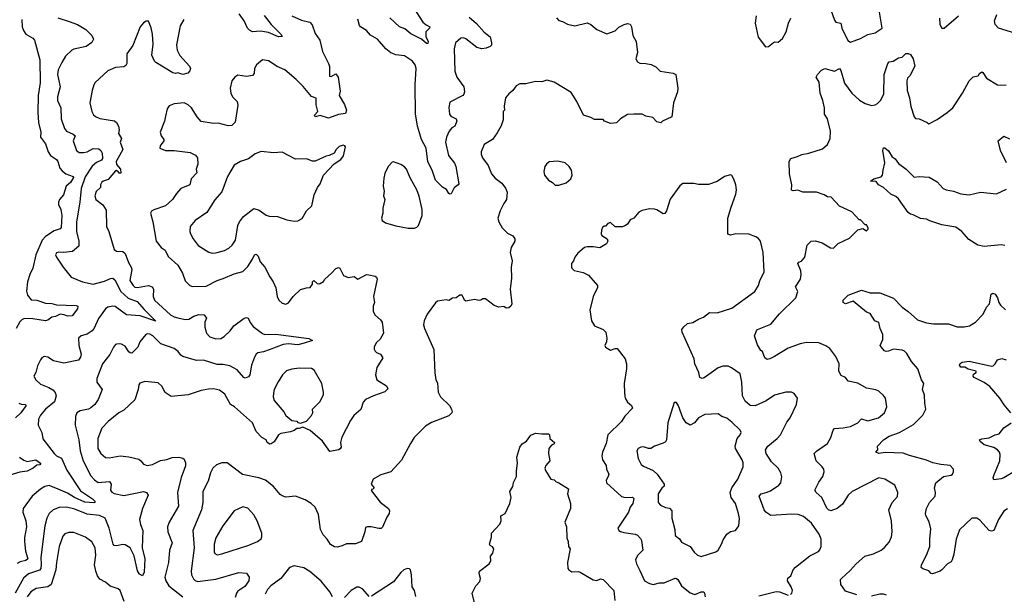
# Model space of a CAD drawing. Extents: x 2056909 to 2160450, y 827444 to 1016825.
# Tile 232 of 256: x 2081114 to 2089150, y 944725 to 949413. Entities that reach past the tile are written whole.
import ezdxf

# ---------------------------------------------------------------- set-up
doc = ezdxf.new("R2010")
doc.units = 0

msp = doc.modelspace()

# ---------------------------------------------------------------- linework, layer by layer
at = {"layer": '0CON10XD'}
for points in [[(2084305, 949546.7), (2084404.5, 949394.5), (2084430.5, 949370.5), (2084460, 949355), (2084457.5, 949345), (2084427.5, 949315), (2084428.8, 949275), (2084447.5, 949235), (2084445, 949220), (2084435, 949220), (2084394.4, 949254.4), (2084305, 949296.7), (2084258.5, 949338.5), (2084215, 949354.2), (2084135, 949428.1)], [(2081425, 949427.5), (2081518.1, 949398.1), (2081585, 949374), (2081655, 949332.5), (2081704, 949285), (2081716.2, 949255), (2081703.9, 949226.1), (2081655.6, 949194.4), (2081556.4, 949173.6), (2081540, 949165), (2081488.6, 949115), (2081456.9, 949065), (2081428.1, 949005), (2081421.9, 948965), (2081444.4, 948865), (2081422.5, 948785), (2081421.8, 948755), (2081450, 948695), (2081453.1, 948605), (2081480, 948525), (2081496.7, 948505), (2081550.7, 948480.7), (2081565.6, 948465), (2081550, 948425), (2081578.1, 948345), (2081599.6, 948329.6), (2081635, 948329.2), (2081665, 948336.4), (2081715, 948361.7), (2081761, 948361), (2081776.5, 948346.5), (2081787.2, 948325), (2081788.7, 948281.3), (2081781.7, 948268.3), (2081740.7, 948249.3), (2081705, 948219.6), (2081648.1, 948131.9), (2081615.9, 948035.9), (2081606, 947925), (2081577.1, 947765), (2081576.9, 947685), (2081597.8, 947605), (2081595.7, 947565), (2081545, 947522.5), (2081473.9, 947513.9), (2081432.3, 947517.7), (2081415, 947512.5), (2081406.7, 947495), (2081413.3, 947475), (2081467.5, 947395), (2081533.4, 947313.4), (2081626.7, 947275), (2081715, 947255.4), (2081805, 947279.6), (2081855, 947302.7), (2081875, 947304.4), (2081889.7, 947289.7), (2081938.1, 947195), (2082000.3, 947140.3), (2082074, 947114), (2082129.3, 947049.3), (2082225.8, 946954.2), (2082097.3, 946997.3), (2081985, 947004.3), (2081894, 947074), (2081875, 947076.1), (2081832.9, 947067.1), (2081813.5, 947055), (2081757.5, 946975), (2081722.2, 946897.8), (2081704.6, 946875.4), (2081663.6, 946846.4), (2081616.7, 946835), (2081594.2, 946815), (2081597.8, 946755), (2081614.4, 946685), (2081609.7, 946660.3), (2081595, 946636), (2081475, 946611.4), (2081389.1, 946629.1), (2081345, 946661.2), (2081315, 946666.2), (2081295, 946653.3), (2081283.2, 946636.8), (2081260.3, 946589.7), (2081244.5, 946535.5), (2081230, 946505), (2081244.4, 946475), (2081285, 946438.6), (2081353.1, 946413.1), (2081384.5, 946394.5), (2081402.4, 946372.4), (2081411.4, 946345), (2081398.1, 946295), (2081325, 946234.4), (2081284.2, 946185.8), (2081267.8, 946155), (2081264.4, 946105), (2081295.7, 946045), (2081303.4, 945993.4), (2081395, 945872.9), (2081415, 945855.7), (2081456.2, 945836.2), (2081498.8, 945738.8), (2081609.2, 945569.2), (2081708.2, 945505), (2081728.1, 945485), (2081728, 945475), (2081718, 945472), (2081645, 945476.9), (2081561.8, 945515), (2081505, 945549.8), (2081427.8, 945582.2), (2081355, 945611.9), (2081318.8, 945605), (2081285, 945584.2), (2081216, 945525), (2081142.5, 945425), (2081138.6, 945395), (2081164.5, 945325), (2081169.6, 945275), (2081151.9, 945188.1), (2081152.5, 945155), (2081162.4, 945077.6), (2081180.8, 945015), (2081165, 945002.1), (2081118.9, 944991.1), (2081092.4, 944977.6)], [(2083335, 949446), (2083415, 949409.2), (2083483, 949393), (2083501.3, 949371.3), (2083525, 949300), (2083562.5, 949245), (2083585, 949153.3), (2083635.6, 949055), (2083641.9, 949031.9), (2083642.5, 948952.5), (2083655, 948950.8), (2083695, 948970.8), (2083714.3, 948945), (2083729.1, 948830.9), (2083720.8, 948795), (2083765, 948722.5), (2083781.2, 948675), (2083771.7, 948648.3), (2083715, 948640.8), (2083635, 948610.8), (2083565, 948631.2), (2083525, 948621.2), (2083520, 948635), (2083547.8, 948665), (2083532.4, 948717.6), (2083533.6, 948773.6), (2083495, 948785.8), (2083427.1, 948867.1), (2083370.6, 948925), (2083278, 949005), (2083215, 949031.9), (2083145, 949078.1), (2083095, 949085.6), (2083047.5, 949045), (2083031.1, 949015), (2083026.4, 948973.6), (2083015, 948958), (2082965, 948950), (2082895, 948960), (2082870, 948945), (2082845.8, 948914.2), (2082833.1, 948855), (2082837.5, 948815), (2082850, 948785), (2082890, 948745), (2082895.6, 948715), (2082873.9, 948576.1), (2082845, 948551.2), (2082815, 948546.2), (2082735, 948568.6), (2082695, 948567.1), (2082595, 948584), (2082561.1, 948621.1), (2082517.1, 948695), (2082489.8, 948719.8), (2082455.7, 948735.7), (2082374.1, 948725.9), (2082335, 948710), (2082318.8, 948685), (2082304.2, 948625.8), (2082296, 948585), (2082260, 948495), (2082268, 948465), (2082290, 948435), (2082290, 948425), (2082259.2, 948385), (2082258.8, 948365), (2082305, 948345.6), (2082375, 948345.6), (2082505, 948330), (2082549.3, 948309.3), (2082564.2, 948285), (2082566.7, 948235), (2082555.6, 948195), (2082560, 948165), (2082514.3, 948115.7), (2082501.4, 948065), (2082428.8, 948035), (2082392.5, 947995), (2082360.8, 947945), (2082305, 947894.2), (2082208.3, 947861.7), (2082190, 947850), (2082181.2, 947835), (2082200.8, 947765), (2082228.8, 947605), (2082268, 947555), (2082302, 947532), (2082325, 947480.8), (2082405, 947410.8), (2082442.5, 947345), (2082463.6, 947283.6), (2082503.3, 947245), (2082525, 947237.5), (2082635, 947240), (2082725, 947285.6), (2082775, 947300.9), (2082865, 947340.6), (2082935, 947360), (2082975, 947400.8), (2083015, 947458.8), (2083030.8, 947495), (2083045, 947500.8), (2083060.6, 947485), (2083076.9, 947436.9), (2083114.3, 947395), (2083155, 947316), (2083183.9, 947273.9), (2083204.5, 947224.5), (2083214.3, 947155), (2083230, 947125), (2083255, 947101.2), (2083285, 947092), (2083306.6, 947103.4), (2083345.6, 947154.4), (2083405, 947211.2), (2083453.9, 947226.1), (2083485, 947227.5), (2083502.5, 947255), (2083503.3, 947275), (2083513.9, 947286.1), (2083541.7, 947261.7), (2083561.7, 947258.3), (2083593, 947277), (2083603.3, 947295), (2083660, 947345), (2083695, 947383.8), (2083715, 947392.5), (2083726.1, 947386.1), (2083756.1, 947326.1), (2083795, 947310), (2083845, 947318.8), (2083875, 947296.7), (2083945, 947333.3), (2083963, 947333), (2084015, 947320), (2084025, 947312.5), (2084032, 947295), (2084002.5, 947155), (2084008.8, 947105), (2083998, 947075), (2084000, 947035), (2084011.2, 947005), (2084060, 946965), (2084071.2, 946945), (2084083.8, 946855), (2084055, 946807.5), (2084023.9, 946776.1), (2084008.3, 946741.7), (2084007.5, 946725), (2084015, 946707.5), (2084025, 946697.5), (2084057.5, 946685), (2084076.7, 946655), (2084030, 946575), (2084018, 946515), (2084028, 946475), (2084106.8, 946426.8), (2084119.3, 946400.7), (2084094.2, 946375.8), (2084002.5, 946345), (2083936.1, 946313.9), (2083918.3, 946291.7), (2083897.9, 946232.1), (2083840, 946185), (2083815, 946142.5), (2083744.1, 946005.9), (2083731.2, 945965), (2083736.7, 945925), (2083729.3, 945910.7), (2083717, 945903), (2083645, 945890), (2083585, 945973.8), (2083485, 946062.5), (2083425, 946090), (2083395, 946077.5), (2083375, 946076.7), (2083355, 946062), (2083325, 946051.2), (2083245, 946036), (2083225, 946026.2), (2083191.2, 945968.8), (2083167.7, 945952.3), (2083155, 945951.2), (2083135, 945963.3), (2083125, 945986.7), (2083090, 946005), (2083045, 946053.8), (2083013.9, 946123.9), (2082866.7, 946255), (2082834.2, 946274.2), (2082786.9, 946356.9), (2082745, 946391.4), (2082695, 946400.6), (2082655, 946399.4), (2082595, 946387.5), (2082488.5, 946351.5), (2082349.7, 946339.7), (2082301.7, 946371.7), (2082274.5, 946424.5), (2082245, 946451.2), (2082135, 946461.9), (2082095, 946447.5), (2082086, 946435), (2082080.8, 946395), (2082055, 946310.8), (2081965, 946226.7), (2081924.2, 946205), (2081835.4, 946134.6), (2081785, 946080), (2081752.3, 945995), (2081750.9, 945915), (2081775, 945874.3), (2081815, 945842.5), (2081845, 945838), (2081935, 945854.2), (2082005, 945848), (2082085, 945828.6), (2082104, 945815), (2082125, 945786.2), (2082155, 945775.8), (2082196.7, 945785), (2082262, 945818), (2082315, 945825.4), (2082359.2, 945840.8), (2082413.1, 945843.1), (2082445, 945837.1), (2082455, 945828.8), (2082466.9, 945796.9), (2082467.9, 945772.1), (2082432.2, 945677.8), (2082401.5, 945555), (2082410, 945445), (2082333.1, 945315), (2082321.1, 945275), (2082322.2, 945235), (2082358.9, 945145), (2082335.6, 945084.4), (2082327.9, 944985), (2082299.6, 944865), (2082307.1, 944835), (2082330.9, 944795), (2082445, 944705.5)], [(2083108.3, 949448.3), (2083165.2, 949375.2), (2083245.7, 949295), (2083256.7, 949275), (2083225, 949273.8), (2083145, 949309.1), (2083080.6, 949319.4), (2083015, 949314.3), (2082988.3, 949328.3), (2082973.4, 949343.4), (2082945.5, 949405), (2082905, 949461.9)], [(2084783.5, 949435), (2084842.3, 949382.3), (2084905, 949310.6), (2084953.8, 949273.8), (2084965.8, 949225), (2084963.8, 949206.2), (2084955, 949193.6), (2084920, 949180), (2084885.2, 949174.8), (2084845, 949185.2), (2084755, 949257.8), (2084735, 949266.7), (2084715, 949262.5), (2084671.1, 949225), (2084661.2, 949175), (2084665, 948992.5), (2084681.9, 948945), (2084739.4, 948865), (2084744.3, 948825), (2084740, 948805), (2084731.2, 948795), (2084625, 948741.2), (2084615.8, 948695.8), (2084622.7, 948642.7), (2084633.3, 948625), (2084675.8, 948605), (2084681.9, 948585), (2084665.6, 948545), (2084640, 948530), (2084618.1, 948505), (2084596.7, 948455), (2084590, 948415), (2084612.5, 948305), (2084661.5, 948241.5), (2084674.5, 948215), (2084698, 948075), (2084693.3, 948065), (2084659.2, 948040.8), (2084635, 947993.3), (2084625, 947990), (2084617.5, 947995), (2084597.7, 948027.7), (2084565, 948046.2), (2084506.9, 948105), (2084479.6, 948185), (2084445, 948253.8), (2084430.4, 948365), (2084392.5, 948435), (2084361.2, 948545), (2084343.8, 948645), (2084342.7, 948882.7), (2084350, 949015), (2084340.6, 949045), (2084320, 949075), (2084255, 949119.5), (2084185, 949125.4), (2084143.4, 949143.4), (2084103.1, 949175), (2084033.8, 949255), (2083978.3, 949288.3), (2083943.8, 949325), (2083895, 949354), (2083886.9, 949365), (2083875, 949418.8)], [(2085495, 949428.6), (2085515, 949406.2), (2085545, 949399.2), (2085585, 949378), (2085645, 949364), (2085745, 949387.1), (2085776, 949375), (2085825, 949333.8), (2085905, 949296.7), (2085975, 949321.2), (2086005, 949353.3), (2086046.1, 949373.9), (2086075, 949383.3), (2086095, 949376.7), (2086107.5, 949355), (2086116.7, 949285), (2086146.4, 949236.4), (2086155.9, 949145.9), (2086143.1, 949095), (2086155, 949068.8), (2086175, 949057.5), (2086225, 949057.1), (2086267.3, 949047.3), (2086305, 949030), (2086342.3, 948992.3), (2086446.4, 948976.4), (2086470, 948965), (2086486.2, 948855), (2086483.3, 948825), (2086451.2, 948735)], [(2087123.3, 949445), (2087116.7, 949385), (2087140.5, 949270.5), (2087200.7, 949190.7)], [(2087735, 949493.3), (2087765, 949408.8), (2087775, 949393.8), (2087815.5, 949385.5), (2087822.9, 949345), (2087873, 949243), (2087895, 949231.2), (2087975, 949260), (2088035, 949292.2), (2088095, 949305.8), (2088152, 949345), (2088129.1, 949490.9)], [(2088621.4, 949425), (2088623.8, 949375), (2088640, 949345), (2088660, 949345), (2088775.5, 949444.5)], [(2089245, 949301.1), (2089101.2, 949345), (2089075, 949373.3), (2089070, 949405), (2089090, 949455)], [(2082454.1, 949415), (2082425, 949362.5), (2082392.4, 949207.6), (2082399.6, 949165), (2082422.2, 949122.2), (2082500, 949035), (2082506.7, 949015), (2082503.3, 948995), (2082485, 948977.5), (2082445, 948965.6), (2082405, 948980.6), (2082385, 948975.7), (2082365, 948979.4), (2082225, 949063.8), (2082215.5, 949075.5), (2082192.2, 949125), (2082203.5, 949215), (2082196.9, 949295), (2082185.8, 949345.8), (2082165, 949400), (2082145, 949400), (2082125, 949387.5), (2082096.2, 949355), (2082036.4, 949203.6), (2081988, 949135), (2081987.5, 949055), (2081980.5, 949039.5), (2081965, 949030), (2081895, 949022.2), (2081832, 948995), (2081729.7, 948900.3), (2081718.7, 948881.3), (2081706.7, 948835), (2081687.1, 948735), (2081703.1, 948665), (2081716.6, 948636.6), (2081732.6, 948622.6), (2081767.4, 948607.4), (2081887.2, 948587.2), (2081905, 948574.2), (2081921.1, 948545), (2081925.6, 948515), (2081919.2, 948485), (2081944.2, 948445), (2081934.3, 948415), (2081955.5, 948355), (2081901.7, 948255), (2081905, 948232), (2081936.7, 948195), (2081938.3, 948161.7), (2081925, 948162.5), (2081919.3, 948169.3), (2081905, 948182.5), (2081895, 948180), (2081835, 948108.5), (2081795, 948096.7), (2081785, 948087.5), (2081774, 948065), (2081774, 948045), (2081738.9, 948011.1), (2081726.2, 947975), (2081736.2, 947945), (2081793.1, 947903.1), (2081818.9, 947858.9), (2081823.5, 947725), (2081840.9, 947685), (2081885, 947537.5), (2081905, 947523.8), (2081955, 947520.8), (2081974.2, 947505), (2082002.1, 947432.1), (2082024.2, 947394.2), (2082028, 947375), (2082013.8, 947285), (2082039.5, 947245), (2082055, 947231.8), (2082075, 947227.1), (2082165, 947244.2), (2082194.5, 947235), (2082206.4, 947215), (2082203.9, 947153.9), (2082213.3, 947125), (2082345, 947005.4), (2082375, 946988.9), (2082405, 946981.8), (2082465, 946966.7), (2082495, 946971.1), (2082535, 946995.5), (2082575, 947008.5), (2082620, 947005), (2082637.7, 946977.7), (2082625.8, 946945), (2082625.6, 946905), (2082639.5, 946855), (2082665, 946825.6), (2082715, 946810.8), (2082755, 946813.1), (2082782.7, 946827.3), (2082831.4, 946875), (2082860.8, 946915), (2082945, 946978), (2082965, 946983.8), (2082977.3, 946977.3), (2082993.7, 946943.7), (2083020.6, 946910.6), (2083095, 946852.5), (2083114, 946844), (2083205, 946846.4), (2083475, 946813.3), (2083502.5, 946795), (2083437, 946773), (2083385, 946761.2), (2083305, 946767.5), (2083264.3, 946764.3), (2083151.3, 946718.7), (2083105, 946702.5), (2083058.8, 946695), (2083044.3, 946685), (2083029.6, 946660.4), (2083006.7, 946593.3), (2082992.5, 946515), (2082981.2, 946498.8), (2082955, 946488.2), (2082943.7, 946493.7), (2082887.8, 946557.8), (2082829.5, 946589.5), (2082775, 946600.8), (2082725, 946600), (2082615, 946634.2), (2082557.1, 946632.9), (2082444.5, 946665), (2082428.2, 946675), (2082407.9, 946705), (2082375, 946730.4), (2082265, 946769.4), (2082200, 946835), (2082175, 946847.5), (2082155, 946850), (2082144, 946845), (2082095.8, 946785), (2082077.9, 946742.1), (2082028.8, 946691.2), (2082015, 946694), (2082005, 946704), (2081975, 946750), (2081945, 946765.8), (2081925, 946770), (2081905, 946766), (2081895, 946762), (2081879.1, 946740.9), (2081848.9, 946681.1), (2081789.2, 946605), (2081743.8, 946485), (2081743.8, 946455), (2081785.8, 946395), (2081753.3, 946315), (2081726.5, 946273.5), (2081695, 946246.5), (2081675, 946236.7), (2081607, 946223), (2081581.2, 946205), (2081570.8, 946175), (2081567.8, 946105), (2081597.5, 945985), (2081607.5, 945895), (2081633.1, 945815), (2081695, 945690.8), (2081725, 945659.2), (2081755, 945638.6), (2081846.7, 945645), (2081860, 945625), (2081855.8, 945575), (2081865, 945558.8), (2081885, 945547.5), (2081965, 945531.5), (2082045, 945546.4), (2082125, 945564.4), (2082148, 945555), (2082161.2, 945535), (2082117.5, 945425), (2082091.1, 945335), (2082098.9, 945295), (2082118.9, 945245), (2082113.8, 945105), (2082134.4, 945015), (2082130, 944905), (2082115, 944876), (2082090.5, 944890.5), (2082075.7, 944915.7), (2082048.5, 945038.5), (2082014.3, 945104.3), (2081975, 945130), (2081955, 945132.5), (2081905, 945120.6), (2081885, 945124.3), (2081875.8, 945135), (2081845, 945264), (2081811.5, 945345), (2081765, 945368.1), (2081665, 945377.6), (2081565, 945420.6), (2081495, 945436.8), (2081435, 945432.9), (2081386, 945415), (2081355.4, 945384.6), (2081336.4, 945345), (2081318.9, 945285), (2081285.8, 945025), (2081289.7, 944970.3), (2081285.3, 944934.7), (2081275, 944922.2), (2081186.7, 944893.3), (2081145, 944857.3), (2081076.5, 944733.5)], [(2081131.2, 949415), (2081135.3, 949355), (2081144.3, 949324.3), (2081164.1, 949294.1), (2081222.2, 949262.2), (2081235, 949246.2), (2081277.2, 949085), (2081280.8, 948899.2), (2081265.2, 948795), (2081260.8, 948655), (2081266.5, 948575), (2081287.1, 948495), (2081283.9, 948456.1), (2081325, 948400), (2081346.5, 948335), (2081365, 948305.8), (2081415, 948271.9), (2081426.2, 948255), (2081442.8, 948202.8), (2081459.4, 948179.4), (2081490, 948155), (2081550, 948135), (2081552.9, 948125), (2081527.7, 948085), (2081493.5, 948055), (2081470.8, 947985), (2081438, 947945), (2081430.6, 947925), (2081429.4, 947905), (2081449.1, 947865), (2081458.1, 947815), (2081452.7, 947717.3), (2081443.9, 947706.1), (2081395, 947690.2), (2081323.4, 947645), (2081296.7, 947615), (2081245.5, 947494.5), (2081221.4, 947385), (2081196.5, 947335), (2081177.3, 947275), (2081169.6, 947199.6), (2081176.9, 947165), (2081206.7, 947126.7), (2081255, 947124.2), (2081325, 947100.4), (2081375, 947097.1), (2081415, 947086.6), (2081492.5, 947085), (2081575, 947082.5), (2081589.2, 947075), (2081585.8, 947055), (2081543, 946997), (2081505.5, 946994.5), (2081476.4, 947006.4), (2081445, 947010), (2081405, 946990.8), (2081377.5, 946985), (2081345, 946962), (2081325, 946955.8), (2081221.4, 946971.4), (2081155, 946974.5), (2081135, 946966.7), (2081115, 946948.1), (2081085, 946894)], [(2087200.7, 949190.7), (2087225, 949193.8), (2087265, 949227.5), (2087275, 949232.5), (2087305, 949231.2), (2087340.3, 949259.7), (2087370, 949315), (2087388, 949385), (2087407.5, 949425)], [(2087461.7, 948298.3), (2087496.2, 948313.8), (2087555, 948325.5), (2087665, 948360.4), (2087705.6, 948395), (2087728.6, 948445), (2087730.6, 948505), (2087707.1, 948605), (2087683.2, 948643.2), (2087682.7, 948695), (2087668.9, 948755), (2087645.8, 948815), (2087638.6, 948905), (2087613.3, 948945), (2087624.4, 948965.6), (2087658.8, 949001.2), (2087685, 949016.2), (2087765, 948994), (2087805, 949013.8), (2087815, 948997.5), (2087845, 948896.2), (2087904.6, 948814.6), (2087966.8, 948756.8), (2088015, 948728.6), (2088065, 948714.4), (2088095, 948718.1), (2088115, 948728.6), (2088138.1, 948755), (2088166.9, 948805), (2088168, 948965), (2088200, 949055), (2088211.2, 949068.8), (2088243.9, 949076.1), (2088285, 949102), (2088315, 949108), (2088345, 949137.5), (2088365, 949138), (2088385, 949128.8), (2088405.7, 949095), (2088420, 949035), (2088378, 948955), (2088358.8, 948935), (2088354.2, 948915), (2088356.7, 948835), (2088376, 948775), (2088388, 948705), (2088415, 948620), (2088425, 948607.5), (2088455, 948603.3), (2088520, 948575), (2088535, 948562.5), (2088601.2, 948598.8), (2088684.3, 948655.7), (2088728.8, 948695), (2088808.8, 948815), (2088863.8, 948915), (2088895, 948946.7), (2088935.8, 948954.2), (2088947.5, 948975), (2088965, 948986.7), (2088975, 948982.5), (2089005, 948936.2), (2089095, 948881.2), (2089165, 948878.8)], [(2086451.2, 948735), (2086435, 948620), (2086360, 948585), (2086347, 948573), (2086315, 948580), (2086280, 948615), (2086225, 948627.5), (2086195, 948642.5), (2086126.1, 948643.9), (2086075, 948640), (2086016.2, 948603.8), (2085985, 948571.2), (2085937, 948567), (2085886.4, 948586.4), (2085875, 948598.8), (2085805, 948600), (2085775, 948616), (2085715, 948633.8), (2085660.8, 948745), (2085615, 948820), (2085475, 948902.5), (2085415, 948919.4), (2085375, 948905.8), (2085325, 948908.6), (2085245, 948890.8), (2085195, 948890), (2085166.1, 948873.9), (2085138.8, 948835), (2085105, 948807.5), (2085080, 948775), (2085067.5, 948707.5), (2085070, 948675), (2085060, 948665), (2085060, 948595), (2085043.9, 948546.1), (2085009.8, 948490.2), (2084971.4, 948435), (2084905, 948393.8), (2084880, 948335), (2084880, 948315), (2084892, 948285), (2084936.7, 948225), (2084965, 948155.8), (2084995, 948120.8), (2085049.5, 948079.5), (2085079.3, 948039.3), (2085092.9, 948005), (2085085.7, 947945), (2085064.4, 947915), (2085035.8, 947854.2), (2085016.2, 947795), (2085024.1, 947764.1), (2085052.5, 947715), (2085095, 947672.5), (2085138.9, 947648.9), (2085154.2, 947625), (2085154, 947605), (2085124.2, 947555.8), (2085116.2, 947515), (2085132, 947445), (2085124, 947395), (2085127.1, 947305), (2085115.7, 947215), (2085130, 947095), (2085122.5, 947075), (2085105, 947063.3), (2085085, 947060), (2085065, 947072.5), (2085025, 947068.8), (2084985, 947081.2), (2084915, 947136.2), (2084895, 947136.7), (2084877.5, 947125), (2084865, 947121.2), (2084825, 947130), (2084755, 947117.5), (2084743.9, 947123.9), (2084726.4, 947166.4), (2084705, 947166.7), (2084675, 947143.8), (2084645, 947141.2), (2084616.4, 947123.6), (2084595, 947128.8), (2084525, 947116.2), (2084507.7, 947102.3), (2084438.3, 947011.7), (2084413.8, 946955), (2084410.8, 946925), (2084417.1, 946895), (2084493.2, 946723.2), (2084502.7, 946532.7), (2084511.2, 946475), (2084525, 946450), (2084528.6, 946375), (2084548.6, 946335), (2084620.8, 946265), (2084639.2, 946235), (2084644, 946215), (2084641.2, 946205), (2084615, 946180), (2084475, 946125.8), (2084425, 946098), (2084333.8, 946005), (2084304.2, 945955), (2084231.2, 945818.8), (2084142.5, 945725), (2084061.2, 945698.8), (2083997.5, 945665), (2083982.5, 945625), (2084007.5, 945595), (2083997, 945583), (2083985, 945580), (2083985, 945570), (2084055, 945478), (2084123.3, 945425), (2084131.2, 945405), (2084130, 945385), (2084110, 945355), (2084076.1, 945273.9), (2084065, 945263.3), (2084045, 945262), (2083983.6, 945276.4), (2083953.3, 945276.7), (2083935, 945270), (2083930, 945235), (2083902.5, 945155), (2083855, 945138), (2083782.1, 945137.9), (2083745, 945120), (2083705, 945110.8), (2083683.4, 945113.4), (2083651.2, 945131.2), (2083623.8, 945175), (2083591.2, 945211.2), (2083568, 945255), (2083551.4, 945375), (2083525.6, 945435), (2083493.8, 945465), (2083445, 945495.7), (2083365, 945525.7), (2083285, 945518), (2083255, 945528), (2083239.1, 945539.1), (2083184.4, 945604.4), (2083121.2, 945655), (2083066.6, 945676.6), (2082932.8, 945702.8), (2082806.9, 945796.9), (2082765, 945798.8), (2082718.9, 945781.1), (2082690.6, 945755), (2082671.5, 945715), (2082652.4, 945647.6), (2082607.5, 945565), (2082607.7, 945475), (2082598.8, 945415), (2082526.4, 945245), (2082536.7, 945105), (2082514.2, 944914.2), (2082516.9, 944885), (2082531.8, 944851.8), (2082545, 944837.5), (2082565, 944830), (2082715, 944849.3), (2082902.9, 944902.9), (2082965, 944896.7), (2082985.6, 944865.6), (2082984.4, 944835), (2082952.6, 944787.4), (2082895, 944750.8), (2082883.1, 944735), (2082871.7, 944698.3)], [(2089167.5, 948245), (2089117.5, 948345), (2089100, 948425), (2089145, 948462.5), (2089191.7, 948441.7)], [(2082685, 947509.4), (2082711.9, 947511.9), (2082725, 947513.3), (2082785, 947529.4), (2082820.7, 947549.3), (2082849.2, 947575), (2082876.5, 947615), (2082894.6, 947735), (2082908.2, 947765), (2082941.2, 947808.8), (2083025, 947872.9), (2083069.3, 947859.3), (2083125, 947817.5), (2083149.1, 947809.1), (2083216.9, 947806.9), (2083295, 947780), (2083355, 947770), (2083385, 947771.2), (2083419.5, 947790.5), (2083453.8, 947855), (2083497.5, 947895), (2083516, 947985), (2083545, 948043.3), (2083567.2, 948072.8), (2083593.8, 948146.2), (2083681.7, 948238.3), (2083735, 948273.3), (2083757.7, 948302.3), (2083773.3, 948375), (2083767.5, 948385), (2083755, 948390), (2083721.2, 948378.8), (2083697.5, 948355), (2083680, 948325), (2083640, 948305), (2083615, 948300), (2083525, 948260), (2083505, 948258), (2083455, 948278.1), (2083363.6, 948276.4), (2083255, 948333.3), (2083185, 948327.5), (2083085, 948337.1), (2083035, 948320), (2082982.1, 948277.9), (2082915, 948256.2), (2082865, 948226.2), (2082809.2, 948135), (2082765, 948008.8), (2082706.6, 947943.4), (2082640.2, 947839.8), (2082545, 947775.8), (2082505.8, 947725), (2082502.9, 947685), (2082507.5, 947665), (2082529.2, 947625), (2082570.9, 947570.9), (2082657.2, 947517.2), (2082685, 947509.4)], [(2089155, 947571.9), (2089125, 947576.5), (2088985, 947563.1), (2088935, 947572.5), (2088858.9, 947618.9), (2088802.5, 947685), (2088755, 947721.1), (2088640, 947740), (2088541.3, 947771.3), (2088515, 947786.9), (2088465, 947792), (2088405, 947822), (2088385, 947826), (2088365, 947841.2), (2088285, 947950.8), (2088265, 947970), (2088225, 947990.8), (2088164.2, 948045), (2088123.5, 948065), (2088105, 948092), (2088058.8, 948095), (2088085, 948116.2), (2088145, 948131.2), (2088156.7, 948145), (2088160, 948185), (2088176, 948245), (2088158.5, 948345), (2088165, 948368.8), (2088175, 948368), (2088205, 948342.9), (2088233.5, 948293.5), (2088258, 948278), (2088285, 948241.2), (2088350, 948195), (2088415, 948128), (2088455, 948134.2), (2088537.7, 948127.7), (2088600.5, 948090.5), (2088651.2, 948035), (2088675, 948024.4), (2088735, 948014.4), (2088795, 947992.2), (2088863.5, 947983.5), (2088955, 948005.9), (2089085, 947992.2), (2089168.3, 948031.7)], [(2084285, 947711.2), (2084335, 947713.3), (2084355, 947720), (2084370, 947735), (2084397.5, 947815), (2084397.5, 947865), (2084373.2, 947973.2), (2084354.5, 948024.5), (2084302, 948122), (2084271.2, 948195), (2084255, 948213.3), (2084225, 948232.5), (2084165, 948253.3), (2084155, 948250), (2084122, 948215), (2084092.7, 948157.3), (2084085, 948120), (2084080.8, 948055), (2084089.2, 948015), (2084084, 947975), (2084093.8, 947945), (2084076.7, 947875), (2084077.5, 947835), (2084067.5, 947795), (2084072.5, 947775), (2084100, 947755), (2084185, 947732), (2084285, 947711.2)], [(2085515, 948062.9), (2085575, 948082), (2085611.2, 948115), (2085624, 948145), (2085618.8, 948185), (2085598, 948215), (2085565, 948246.2), (2085505, 948260), (2085435, 948252.5), (2085412.5, 948235), (2085401.2, 948215), (2085392, 948175), (2085396, 948145), (2085428.8, 948105), (2085463.3, 948085), (2085485, 948064), (2085515, 948062.9)], [(2087945, 944720.8), (2087855, 944751.2), (2087816.2, 944805), (2087812.5, 944845), (2087820, 944855), (2087890.5, 944919.5), (2087940, 944975), (2088012.4, 945037.6), (2088083.3, 945055), (2088144.6, 945085.4), (2088172.7, 945107.3), (2088209.3, 945150.7), (2088230, 945195), (2088234.4, 945235), (2088228.1, 945325), (2088206, 945415), (2088235, 945473.3), (2088277.9, 945522.1), (2088280.8, 945555), (2088255, 945616.2), (2088174.3, 945664.3), (2088125, 945675.7), (2087907.8, 945565), (2087876.5, 945535), (2087828.9, 945461.1), (2087785, 945426), (2087735, 945406.7), (2087715, 945413.8), (2087701.7, 945428.3), (2087659.4, 945515), (2087614.2, 945555), (2087602.5, 945575), (2087635, 945638.8), (2087667.5, 945685), (2087679.2, 945725), (2087675.7, 945745), (2087662.5, 945765), (2087614, 945815), (2087598.8, 945875), (2087616.6, 945893.4), (2087706, 945955), (2087734.3, 946005.7), (2087752, 946065), (2087765, 946078), (2087835, 946082), (2087895, 946093.8), (2087955, 946123.3), (2087985, 946157.5), (2088035, 946141.4), (2088123.3, 946165), (2088172.5, 946205), (2088192, 946255), (2088180, 946325), (2088165, 946346.2), (2088125, 946381.2), (2088102.3, 946392.3), (2088025, 946405.8), (2087955, 946448.8), (2087875, 946464), (2087852.9, 946492.9), (2087819.3, 946509.3), (2087800.6, 946545), (2087803.3, 946605), (2087776.1, 946666.1), (2087725, 946731.2), (2087692.7, 946752.7), (2087635, 946777.5), (2087535, 946780.8), (2087485, 946770), (2087385, 946732.9), (2087275, 946664.2), (2087237.5, 946645), (2087215, 946641.2), (2087195, 946653.3), (2087175.8, 946705.8), (2087163.8, 946715), (2087135, 946760), (2087110, 946835), (2087126.7, 946875), (2087136.7, 946885), (2087245, 946929.2), (2087315, 947014.3), (2087449.2, 947145), (2087463.3, 947195), (2087446.2, 947235), (2087485.6, 947295), (2087492.9, 947335), (2087490, 947365), (2087466, 947425), (2087472.5, 947435), (2087493.8, 947443.8), (2087521.1, 947475), (2087540, 947575), (2087574.3, 947605.7), (2087608.3, 947608.3), (2087663.9, 947593.9), (2087732.1, 947552.1), (2087755, 947549.2), (2087795, 947588), (2087885, 947630), (2087955, 947697.5), (2087995, 947710), (2088025, 947690), (2088040, 947705), (2088040, 947715), (2088025, 947740), (2088015, 947740), (2087975, 947780), (2087965, 947780), (2087905.8, 947845.8), (2087805, 947892), (2087736.2, 947965), (2087708.1, 947968.1), (2087680.6, 947985), (2087616, 948005), (2087506.4, 948006.4), (2087465, 948021.4), (2087427.3, 948017.3), (2087413, 948023), (2087415.5, 948065), (2087395.4, 948155), (2087393.8, 948256.2), (2087408.8, 948281.2), (2087461.7, 948298.3)], [(2087405, 944722.5), (2087416.7, 944735), (2087420, 944755), (2087410, 944785), (2087380, 944835), (2087382.7, 944857.3), (2087406.7, 944875), (2087426.4, 944923.6), (2087445, 944946.7), (2087562, 945038), (2087632, 945075), (2087643.2, 945086.8), (2087654.2, 945115), (2087655.8, 945175), (2087640, 945215), (2087575, 945305.7), (2087510.2, 945360.2), (2087467.5, 945375), (2087415, 945378.5), (2087245, 945368.1), (2087204.3, 945395), (2087190, 945415), (2087148, 945525), (2087164.6, 945545.4), (2087206.7, 945555), (2087240.3, 945569.7), (2087310, 945615), (2087325.8, 945635), (2087334.1, 945684.1), (2087325.8, 945715.8), (2087304, 945755), (2087249.5, 945805), (2087206.5, 945875), (2087201.9, 945905), (2087220.6, 945935), (2087297.1, 945995), (2087321.9, 946025), (2087375, 946128.8), (2087402, 946165), (2087453.3, 946275), (2087462.5, 946325), (2087435, 946362.5), (2087413, 946373), (2087367, 946373), (2087275, 946350), (2087205, 946304), (2087117.6, 946262.4), (2087074.5, 946264.5), (2087035, 946300), (2087013.8, 946345), (2087007.3, 946455), (2086995, 946523.3), (2086924.2, 946574.2), (2086895, 946585.8), (2086852.9, 946587.1), (2086815, 946574.2), (2086699.1, 946490.9), (2086684.1, 946485.9), (2086665, 946494.2), (2086655.7, 946535), (2086624.2, 946605), (2086617.5, 946645), (2086520.6, 946865), (2086519.2, 946885), (2086533, 946907), (2086565, 946934.3), (2086608.3, 946941.7), (2086655, 946970.8), (2086695, 946986.7), (2086745, 947024.4), (2086805, 947022.9), (2086925, 947058.9), (2087112.9, 947195), (2087144.4, 947245), (2087155, 947283.3), (2087188.6, 947355), (2087180.8, 947515), (2087160, 947605), (2087145, 947627.5), (2087122.3, 947642.3), (2087065, 947664.2), (2086957.3, 947667.3), (2086915, 947654.3), (2086894.3, 947664.3), (2086894, 947795), (2086920, 947885), (2086959.7, 947990.3), (2086964, 948025), (2086958.8, 948065), (2086941.7, 948111.7), (2086925, 948142.5), (2086915, 948147.5), (2086866.1, 948133.9), (2086805, 948093.8), (2086735, 948070), (2086655, 948067.5), (2086615.7, 948075.7), (2086525, 948077.5), (2086500.9, 948059.1), (2086421.7, 947948.3), (2086393.8, 947855), (2086378.8, 947831.2), (2086365, 947828.8), (2086315, 947862), (2086295, 947868), (2086255, 947870), (2086194.2, 947855.8), (2086166.1, 947843.9), (2086127.5, 947795), (2086095, 947780), (2086073.9, 947746.1), (2086052.5, 947732.5), (2086035, 947723.3), (2085975, 947722.5), (2085935, 947757.5), (2085915, 947750), (2085895, 947730), (2085885, 947730), (2085871.7, 947718.3), (2085863, 947697), (2085860, 947665), (2085865, 947652.5), (2085908.8, 947625), (2085913.3, 947605), (2085904.1, 947585.9), (2085849.3, 947550.7), (2085795, 947561.2), (2085745, 947561.2), (2085722.5, 947555), (2085670.5, 947509.5), (2085643.9, 947476.1), (2085633.6, 947446.4), (2085617.5, 947425), (2085617.5, 947395), (2085620, 947385), (2085638.3, 947368.3), (2085711.7, 947351.7), (2085755, 947330), (2085830, 947245), (2085830.8, 947225), (2085797.7, 947162.3), (2085767.1, 947045), (2085782, 946955), (2085805, 946916.7), (2085875, 946886), (2085896.7, 946865), (2085906.7, 946815), (2085902.5, 946785), (2085890, 946755), (2085895, 946742.5), (2085935, 946717.5), (2085975, 946731.2), (2085990.7, 946730.7), (2086056, 946645), (2086065.8, 946605.8), (2086065.8, 946565), (2086046.7, 946445), (2086048.8, 946365), (2086055.9, 946325.9), (2086075, 946293.3), (2086108, 946265), (2086114, 946245), (2086052.5, 946177.5), (2086024.3, 946135), (2085914, 946025), (2085900.5, 945955), (2085870.5, 945885), (2085865.4, 945855), (2085871.7, 945821.7), (2085901.4, 945775), (2085904.4, 945745), (2085922, 945705), (2085918, 945685), (2085900, 945655), (2085902.5, 945635), (2086025, 945524.2), (2086055.9, 945514.1), (2086115, 945518), (2086127.5, 945507.5), (2086117.5, 945465), (2086096, 945435), (2086082.9, 945395), (2085996, 945265), (2086003.8, 945245), (2086017, 945237), (2086045, 945228.1), (2086137, 945217), (2086156.8, 945206.8), (2086181.2, 945181.2), (2086188.6, 945165), (2086200, 945085), (2086155, 945042.9), (2086141.1, 945005), (2086146.8, 944975), (2086175, 944919.4), (2086214.3, 944835), (2086252.8, 944812.8), (2086285, 944805.6), (2086335, 944819.2), (2086375, 944819.2), (2086464.5, 944855.5), (2086475, 944854.3), (2086486.1, 944846.1), (2086515.5, 944795.5), (2086585, 944735.8), (2086625, 944724.2), (2086675, 944745.6), (2086696.2, 944745), (2086704, 944735), (2086708.8, 944705)], [(2089175, 945422), (2089145, 945403.8), (2089102, 945335), (2089064, 945246), (2089045, 945240), (2089025, 945245.8), (2088950.4, 945330.4), (2088925, 945346.9), (2088885, 945345.6), (2088785, 945250.6), (2088756.2, 945175), (2088737.6, 945052.4), (2088723.9, 945006.1), (2088715, 944990), (2088685, 944973.3), (2088638.8, 944925), (2088625, 944914.2), (2088565, 944891.2), (2088552.5, 944895), (2088535, 944917.5), (2088485, 944933.3), (2088472.5, 944945), (2088473.3, 944965), (2088515.8, 945045), (2088542.5, 945115), (2088540.6, 945175), (2088548.8, 945258.8), (2088537.3, 945317.3), (2088508.1, 945368.1), (2088505.7, 945385.7), (2088513.6, 945426.4), (2088539.2, 945475), (2088585.8, 945525), (2088587.5, 945555), (2088579.2, 945595), (2088592, 945635), (2088654.4, 945685.6), (2088715, 945696.7), (2088726.7, 945705), (2088736.2, 945725), (2088735, 945746.7), (2088707.5, 945775), (2088632.5, 945785), (2088566.6, 945796.6), (2088515, 945818.6), (2088375, 945856.9), (2088325, 945876.4), (2088176.6, 945883.4), (2088124.4, 945874.4), (2088100, 945885), (2088116.7, 945905), (2088113.8, 945935), (2088162.5, 945985), (2088210, 946015), (2088295, 946046.5), (2088410, 946110), (2088484.5, 946185.5), (2088510, 946235), (2088501.2, 946285), (2088499.4, 946349.4), (2088482.5, 946395), (2088493.3, 946445), (2088474.2, 946474.2), (2088443.8, 946565), (2088391.2, 946625), (2088355, 946688.8), (2088335, 946708.6), (2088315, 946717.1), (2088245, 946724.4), (2088205, 946707.5), (2088185, 946706), (2088170.9, 946710.9), (2088155, 946730), (2088136.7, 946755), (2088158, 946805), (2088159.2, 946845), (2088136, 946895), (2088125, 946944), (2088093.8, 946955), (2088055.7, 947015.7), (2088025.9, 947025.9), (2087916, 947116), (2087855, 947095.6), (2087834.2, 947105), (2087835.8, 947125), (2087874.5, 947165.5), (2087985, 947206), (2088055, 947184.2), (2088133.9, 947186.1), (2088245, 947141.4), (2088315, 947069.2), (2088365, 947033.3), (2088442, 946965), (2088515, 946940), (2088570.9, 946930.9), (2088695, 946931.6), (2088765, 946907.1), (2088823.4, 946906.6), (2088865.5, 946914.5), (2088915, 946944.2), (2088977.9, 947012.1), (2089005, 947068.8), (2089028.8, 947095), (2089043.8, 947175), (2089055, 947183.3), (2089073.9, 947173.9), (2089093.3, 947145), (2089103.8, 947105), (2089120, 947085), (2089159.2, 947045)], [(2089203.3, 946205), (2089149.7, 946269.7), (2089114.3, 946325), (2089030.7, 946420.7), (2088985, 946452.5), (2088903.8, 946495), (2088896.7, 946505), (2088898.3, 946521.7), (2088920, 946535), (2088920, 946545), (2088855, 946562.5), (2088827, 946577), (2088795, 946579.2), (2088784.3, 946595), (2088790.5, 946609.5), (2088805, 946620), (2088862.5, 946627.5), (2089044.2, 946585.8), (2089059.7, 946590.3), (2089074.4, 946605.6), (2089095, 946637.5), (2089128.8, 946648.8), (2089165, 946638.6)], [(2083405, 946122.5), (2083455, 946136.7), (2083496.7, 946185), (2083506.2, 946205), (2083503.8, 946235), (2083565, 946298), (2083592.5, 946355), (2083594, 946375), (2083580.8, 946445), (2083518, 946555), (2083495, 946568.6), (2083395, 946570.5), (2083335, 946563.1), (2083291.3, 946548.7), (2083258, 946515), (2083222.4, 946457.6), (2083191.9, 946395), (2083184.4, 946365), (2083182.9, 946335), (2083190, 946305), (2083270, 946215), (2083286.7, 946185), (2083335, 946143.8), (2083375, 946136.7), (2083385, 946127.5), (2083405, 946122.5)], [(2081106.1, 946283.9), (2081125, 946275.7), (2081160, 946275), (2081168, 946265), (2081123.6, 946205), (2081080, 946165)], [(2086675, 945033.3), (2086795, 945071.2), (2086813.3, 945085), (2086842.5, 945135), (2086855, 945170), (2086884.2, 945215), (2086915, 945236.2), (2086955, 945246.2), (2086983.8, 945285), (2086987.3, 945342.7), (2086980.6, 945385), (2086955, 945466.2), (2086919.5, 945515), (2086911.5, 945555), (2086925, 945592.5), (2086975.6, 945665), (2087019.4, 945765), (2087018.9, 945798.9), (2087011.7, 945821.7), (2086956.2, 945915), (2086953.2, 945933.2), (2086970, 945995), (2086993.8, 946025), (2087001.2, 946045), (2086993.3, 946065), (2086925, 946130), (2086885, 946162), (2086845, 946176.2), (2086815, 946198), (2086706.8, 946193.2), (2086653.8, 946165), (2086620.8, 946125), (2086585, 946105.7), (2086553.6, 946123.6), (2086526, 946165), (2086514.2, 946195), (2086491.7, 946261.7), (2086475, 946290), (2086455, 946290), (2086404, 946125), (2086392.9, 945985), (2086385, 945970), (2086365, 945956.9), (2086295, 945934.3), (2086265, 945914), (2086245, 945914.2), (2086205, 945928.6), (2086182.5, 945925), (2086161.2, 945915), (2086150, 945895), (2086162.6, 945832.6), (2086186.2, 945785), (2086205, 945770.8), (2086285, 945734.4), (2086315.6, 945705), (2086374.3, 945625), (2086372.9, 945607.1), (2086355, 945591.4), (2086325.9, 945544.1), (2086324.2, 945475), (2086345, 945452.5), (2086385, 945433.2), (2086417.5, 945427.5), (2086435.4, 945405.4), (2086437.3, 945345), (2086461.4, 945255), (2086464, 945205), (2086497.7, 945177.7), (2086515, 945150), (2086586, 945115), (2086618.7, 945068.7), (2086644.5, 945044.5), (2086675, 945033.3)], [(2089245.3, 945734.7), (2089146, 945675), (2089125, 945666.9), (2089065, 945660), (2089057.5, 945675), (2089063.3, 945695), (2089113.1, 945815), (2089115.5, 945864.5), (2089110, 945885), (2089095, 945903.5), (2089064, 945924), (2088985.6, 945945.6), (2088951.7, 945971.7), (2088948, 945985), (2088965, 945994.2), (2089027.1, 946002.9), (2089073.9, 946026.1), (2089106.7, 946035), (2089146.8, 946083.2), (2089206.7, 946125)], [(2084830.8, 944635), (2084806.2, 944735), (2084837.5, 944795), (2084870, 944830), (2084873.8, 944855), (2084863.8, 944895), (2084866.4, 944913.6), (2084946.7, 944975), (2084960, 944995), (2084956.2, 945035), (2084975, 945060), (2084982.5, 945095), (2084973.3, 945113.3), (2084954.2, 945124.2), (2084948, 945135), (2084965, 945190), (2084964, 945225), (2085033.6, 945296.4), (2085043.8, 945325), (2085041.2, 945365), (2085075.8, 945384.2), (2085112.9, 945465), (2085125.7, 945515), (2085114.3, 945565), (2085140, 945605), (2085142.9, 945637.1), (2085168.8, 945685), (2085167.7, 945732.3), (2085175.9, 945795.9), (2085172.5, 945845), (2085196, 945925), (2085215, 945953.8), (2085250, 945975), (2085285, 946023.8), (2085325, 946040), (2085375, 946034.2), (2085430, 946035), (2085437.5, 946025), (2085440, 945995), (2085477.5, 945965), (2085476.4, 945953.6), (2085455, 945942.5), (2085433.3, 945915), (2085430, 945875), (2085441.2, 945815), (2085406.7, 945775), (2085401.2, 945755), (2085406.4, 945736.4), (2085447.5, 945665), (2085475, 945658.8), (2085491.7, 945641.7), (2085515, 945633.3), (2085592.5, 945585), (2085584.1, 945544.1), (2085610, 945465), (2085609.2, 945425), (2085564.2, 945315), (2085577.1, 945275), (2085580, 945185), (2085590.6, 945155), (2085592.5, 945115), (2085605.7, 945095), (2085585.6, 944985), (2085588, 944935), (2085595, 944923.8), (2085619.5, 944909.5), (2085675, 944910), (2085687.5, 944905), (2085795, 944844), (2085825, 944838.8), (2085855, 944850), (2085875, 944846.7), (2085963.3, 944755), (2085970, 944675)], [(2081112.9, 945842.9), (2081148.6, 945818.6), (2081175, 945809.8), (2081245, 945823.5), (2081285, 945795.7), (2081285, 945790), (2081277.6, 945782.4), (2081255, 945779.2), (2081224.2, 945755), (2081175, 945729.4), (2081115, 945721.8), (2081032.9, 945697.1)], [(2082725, 945045.8), (2082765, 945054.4), (2082985, 945126.9), (2083054.2, 945155.8), (2083083.6, 945176.4), (2083091.2, 945195), (2083090, 945225), (2083051.4, 945325), (2083025, 945373.8), (2082975, 945428), (2082935, 945438.8), (2082865, 945406.7), (2082770.8, 945285), (2082715.6, 945185), (2082700.9, 945135), (2082701.7, 945071.7), (2082707, 945057), (2082725, 945045.8)], [(2081966.7, 944666.7), (2081935, 944756.7), (2081918.8, 944768.8), (2081851.3, 944791.3), (2081814.3, 944825), (2081769.1, 944849.1), (2081748.9, 944875), (2081734.2, 944915), (2081725.3, 944965), (2081735.4, 945045.4), (2081730, 945105), (2081702.8, 945152.8), (2081652.1, 945192.1), (2081555, 945229.2), (2081515, 945230), (2081481.7, 945218.3), (2081465, 945198.8), (2081435.5, 945115), (2081414.5, 944985.5), (2081408.2, 944925), (2081371.5, 944805), (2081345, 944785.9), (2081248.3, 944771.7), (2081205, 944744.4), (2081173.9, 944705)], [(2083666, 944705), (2083644.3, 944744.3), (2083575, 944831.4), (2083482.2, 944912.2), (2083432.1, 944942.1), (2083355, 944957.8), (2083316.8, 944943.2), (2083246, 944854), (2083164.7, 944795.3), (2083136.9, 944765), (2083116.5, 944725)], [(2084347.9, 944707.9), (2084335.6, 944755), (2084317.5, 944785), (2084310.6, 944885), (2084303.9, 944923.9), (2084295, 944933.3), (2084275, 944936), (2084250, 944925), (2084225, 944903.3), (2084164.5, 944825.5), (2083985, 944710)], [(2083965, 944706.7), (2083915, 944767.5), (2083885, 944782), (2083865, 944784), (2083820, 944755), (2083765, 944700)], [(2087147.4, 944712.6), (2087287.7, 944747.7), (2087314.1, 944744.1), (2087385, 944716.7)], [(2088189.3, 944719.3), (2088165, 944726.9), (2088135, 944726.9), (2088065, 944710)]]:
    msp.add_lwpolyline(points, dxfattribs=at)

doc.saveas('drawing.dxf')
